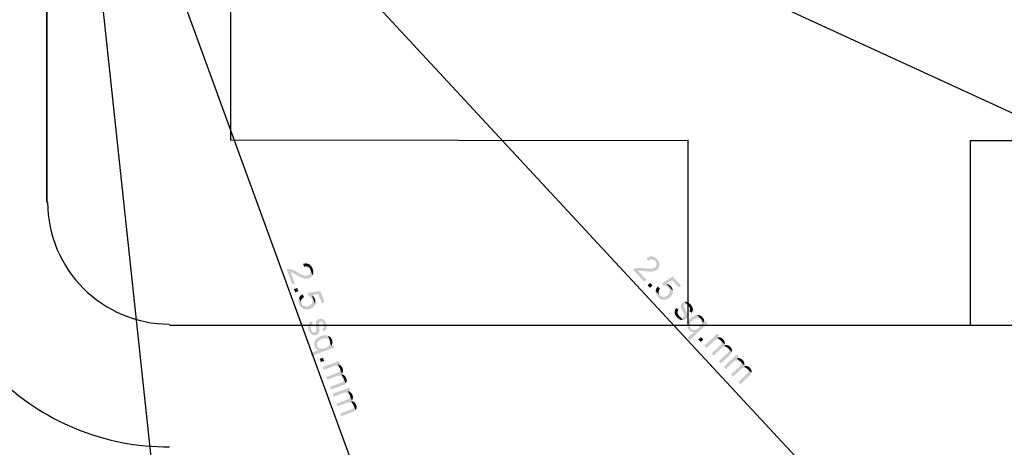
# Model space of a CAD drawing. Header units: millimetres. Extents: x 502444 to 745500, y -417645 to -375189.
# Tile 142 of 208: x 721098 to 725372, y -405923 to -404066. Entities that reach past the tile are written whole.
import ezdxf

# ---------------------------------------------------------------- set-up
doc = ezdxf.new("R2010")
doc.units = ezdxf.units.MM
doc.layers.add('PDF2_Geometry', color=7, linetype='Continuous')
doc.layers.add('PDF2_Solid Fills', color=7, linetype='Continuous')

msp = doc.modelspace()

# ---------------------------------------------------------------- hatches: boundary and pattern name
at = {"layer": 'PDF2_Solid Fills', "lineweight": 25, "transparency": 33554559}
for points in [[(723864.64569, -405105.99799), (723863.5629, -405104.87153), (723861.56475, -405102.95618), (723859.54113, -405101.21736), (723857.4902, -405099.65505), (723855.41198, -405098.27109), (723853.30646, -405097.06547), (723851.17365, -405096.03546), (723849.01354, -405095.1847), (723846.82613, -405094.51137), (723844.61325, -405094.01365), (723842.37124, -405093.69518), (723841.21748, -405093.60784), (723838.94455, -405093.5769), (723836.6716, -405093.73522), (723834.40048, -405094.08189), (723832.12755, -405094.61692), (723829.85643, -405095.34211), (723827.58531, -405096.25747), (723825.31237, -405097.36028), (723823.04307, -405098.65325), (723820.77195, -405100.13457), (723818.50265, -405101.80516), (723826.6845, -405112.56386), (723828.78092, -405110.78318), (723830.92829, -405109.26637), (723833.10296, -405108.03891), (723835.30493, -405107.10171), (723837.5342, -405106.45476), (723839.78894, -405106.09535), (723842.06916, -405106.02529), (723843.8471, -405106.16815), (723846.13279, -405106.61127), (723848.35113, -405107.34556), (723850.50032, -405108.3692), (723852.58218, -405109.68492), (723854.59489, -405111.2909), (723856.54208, -405113.18714), (723874.91122, -405132.05218), (723875.02951, -405129.5281), (723874.99493, -405127.8648), (723874.78747, -405125.58913), (723874.39622, -405123.33257), (723873.82116, -405121.09603), (723873.06229, -405118.87859), (723872.11964, -405116.68299), (723870.99318, -405114.50559), (723869.68109, -405112.34912), (723868.18703, -405110.21085), (723866.50917, -405108.09441)], [(722369.00778, -405175.68752), (722359.38828, -405151.17472), (722359.7941, -405152.34758), (722360.4747, -405154.8853), (722360.8605, -405157.36206), (722360.9515, -405159.77785), (722360.74767, -405162.12905), (722360.24905, -405164.42018), (722359.45561, -405166.64854), (722358.31277, -405168.8505), (722356.92244, -405170.84501), (722355.29917, -405172.59567), (722353.44479, -405174.10429), (722351.35565, -405175.36996), (722349.03358, -405176.3927), (722347.14462, -405176.97868), (722344.96084, -405177.40087), (722342.65333, -405177.59832), (722340.22025, -405177.56738), (722337.66706, -405177.30988), (722334.99194, -405176.82581), (722332.19126, -405176.11427), (722330.61166, -405175.63202), (722328.91196, -405175.04513), (722327.10125, -405174.35997), (722325.1759, -405173.57199), (722323.14318, -405172.68302), (722320.9958, -405171.69395), (722318.73742, -405170.60389), (722316.36985, -405169.41191), (722313.88581, -405168.11985), (722311.29441, -405166.72679), (722308.58835, -405165.23182), (722305.77311, -405163.63767), (722302.84504, -405161.94161), (722301.9133, -405161.39839), (722299.32008, -405159.91434), (722296.81784, -405158.52674), (722294.40296, -405157.2374), (722292.07724, -405156.0427), (722289.8407, -405154.94627), (722287.69332, -405153.94446), (722285.6333, -405153.04093), (722283.66427, -405152.23202), (722281.78441, -405151.52139), (722280.09017, -405150.92631), (722277.55154, -405150.13833), (722275.05658, -405149.49321), (722272.60166, -405148.98822), (722270.18859, -405148.62698), (722267.81739, -405148.40588), (722265.48803, -405148.32763), (722263.72282, -405148.37403), (722261.25152, -405148.66429), (722258.8239, -405149.22388), (722256.43813, -405150.04734), (722280.87815, -405216.09635), (722292.6705, -405211.73427), (722274.53611, -405162.72594), (722275.89369, -405163.02166), (722278.24489, -405163.65677), (722280.65977, -405164.46204), (722283.13289, -405165.43473), (722283.1529, -405165.44292), (722284.40129, -405166.01524), (722285.92811, -405166.7641), (722287.73336, -405167.68947), (722289.81704, -405168.79227), (722292.17551, -405170.07159), (722294.81423, -405171.52835), (722297.72956, -405173.16163), (722300.92332, -405174.97234), (722303.67305, -405176.51553), (722306.4246, -405178.03598), (722309.04876, -405179.45907), (722311.54736, -405180.78844), (722313.92221, -405182.02136), (722316.16967, -405183.15965), (722318.29157, -405184.20149), (722320.2879, -405185.14779), (722322.15866, -405185.99855), (722323.90385, -405186.75559), (722325.52166, -405187.41527), (722326.21137, -405187.67732), (722328.85919, -405188.61271), (722331.41784, -405189.39795), (722333.88186, -405190.03033), (722336.25671, -405190.50985), (722338.53693, -405190.83742), (722340.72797, -405191.01303), (722341.15745, -405191.02941), (722343.71792, -405191.02395), (722346.22379, -405190.82832), (722348.67871, -405190.44343), (722351.07904, -405189.86837), (722353.42659, -405189.10405), (722354.92065, -405188.51079), (722357.20451, -405187.43529), (722359.33915, -405186.20965), (722361.32455, -405184.83296), (722363.15892, -405183.30432), (722364.8477, -405181.62646), (722366.3818, -405179.79756), (722367.77031, -405177.81851)], [(722369.64654, -405147.69069), (722369.08422, -405146.23303), (722367.98687, -405143.69257), (722366.7949, -405141.30499), (722365.51011, -405139.06936), (722364.1307, -405136.98931), (722362.65665, -405135.06032), (722361.0898, -405133.2851), (722359.43014, -405131.66274), (722357.67402, -405130.19506), (722355.82692, -405128.87934), (722353.88518, -405127.71649), (722352.85517, -405127.18783), (722350.77149, -405126.27702), (722348.61502, -405125.54272), (722346.38576, -405124.98131), (722344.08552, -405124.59461), (722341.71067, -405124.3826), (722339.26121, -405124.34529), (722336.73896, -405124.48087), (722334.14391, -405124.79205), (722331.47789, -405125.27885), (722328.73726, -405125.93853), (722332.10755, -405139.0275), (722334.72989, -405138.19858), (722337.29945, -405137.63353), (722339.77985, -405137.34509), (722342.17472, -405137.33508), (722344.4786, -405137.60077), (722346.69694, -405138.14398), (722348.8243, -405138.96472), (722350.40753, -405139.78545), (722352.3438, -405141.08024), (722354.10356, -405142.61616), (722355.68861, -405144.39411), (722357.09714, -405146.41319), (722358.33097, -405148.67339), (722359.38828, -405151.17472), (722369.00778, -405175.68752), (722370.09603, -405173.4073), (722370.70748, -405171.85864), (722371.39901, -405169.68125), (722371.91401, -405167.44925), (722372.25068, -405165.16449), (722372.41082, -405162.82785), (722372.39262, -405160.43753), (722372.19791, -405157.99353), (722371.82484, -405155.49767), (722371.27708, -405152.94812), (722370.54916, -405150.34579)], [(723874.91122, -405132.05218), (723856.54208, -405113.18714), (723857.36828, -405114.10887), (723858.98062, -405116.18528), (723860.29635, -405118.319), (723861.31726, -405120.51096), (723862.04154, -405122.75751), (723862.47102, -405125.06139), (723862.60204, -405127.4235), (723862.40368, -405129.89571), (723861.89414, -405132.27328), (723861.07886, -405134.51711), (723859.9524, -405136.62535), (723858.5184, -405138.60258), (723856.77502, -405140.44604), (723855.26094, -405141.71717), (723853.41019, -405142.95464), (723851.35927, -405144.03106), (723849.10635, -405144.9446), (723846.65325, -405145.698), (723843.99815, -405146.28762), (723841.14105, -405146.71892), (723839.49777, -405146.88543), (723837.70344, -405147.00553), (723835.76716, -405147.07469), (723833.69076, -405147.09289), (723831.4706, -405147.06286), (723829.10848, -405146.9837), (723826.60261, -405146.85358), (723823.95843, -405146.67342), (723821.16866, -405146.44504), (723818.23695, -405146.16569), (723815.16694, -405145.83722), (723811.95134, -405145.45961), (723808.5938, -405145.03013), (723807.52557, -405144.89092), (723804.5611, -405144.52696), (723801.71674, -405144.22032), (723798.98885, -405143.96646), (723796.38289, -405143.7681), (723793.89703, -405143.62342), (723791.52764, -405143.53334), (723789.27836, -405143.49786), (723787.151, -405143.51605), (723785.14012, -405143.58976), (723783.34942, -405143.69713), (723780.70525, -405143.95554), (723778.15387, -405144.32769), (723775.69531, -405144.8154), (723773.33139, -405145.41684), (723771.06027, -405146.13294), (723768.88195, -405146.96368), (723767.26961, -405147.68978), (723765.10586, -405148.91724), (723763.08587, -405150.37309), (723761.20783, -405152.05823), (723809.34538, -405203.46597), (723818.52449, -405194.87284), (723782.8053, -405156.72786), (723784.17198, -405156.47308), (723786.58322, -405156.14825), (723789.12003, -405155.95444), (723791.78059, -405155.89257), (723791.80061, -405155.89257), (723793.17457, -405155.93442), (723794.87245, -405156.03269), (723796.89425, -405156.18646), (723799.24181, -405156.39574), (723801.9151, -405156.66052), (723804.90868, -405156.9799), (723808.23165, -405157.3566), (723811.87673, -405157.78699), (723815.01044, -405158.14367), (723818.13505, -405158.47851), (723821.10679, -405158.77423), (723823.92567, -405159.02809), (723826.59169, -405159.24647), (723829.10485, -405159.4239), (723831.46331, -405159.5613), (723833.67256, -405159.65957), (723835.72712, -405159.71962), (723837.627, -405159.73964), (723839.37584, -405159.72053), (723840.11104, -405159.69596), (723842.91719, -405159.53127), (723845.57774, -405159.26194), (723848.09454, -405158.88979), (723850.46939, -405158.413), (723852.69865, -405157.82975), (723854.78415, -405157.14186), (723855.19179, -405156.99082), (723857.54662, -405155.99265), (723859.78316, -405154.84072), (723861.89414, -405153.535), (723863.88501, -405152.07279), (723865.75395, -405150.45862), (723866.90043, -405149.33398), (723868.58921, -405147.45685), (723870.08145, -405145.49873), (723871.37715, -405143.46055), (723872.47632, -405141.34138), (723873.37894, -405139.13942), (723874.08685, -405136.85829), (723874.59639, -405134.49618)], [(723968.78417, -405219.97344), (723932.56818, -405181.29799), (723885.55891, -405211.1674), (723892.78901, -405221.22638), (723893.92821, -405221.04168), (723896.33581, -405220.85969), (723898.76889, -405220.94886), (723901.2311, -405221.31009), (723903.71877, -405221.94521), (723905.56224, -405222.62764), (723907.72781, -405223.68858), (723909.78601, -405224.99338), (723911.73866, -405226.54295), (723913.58759, -405228.33819), (723933.27608, -405249.17408), (723933.44715, -405246.78194), (723933.46717, -405244.85932), (723933.3416, -405242.40621), (723905.76606, -405212.85982), (723930.59551, -405197.48063), (723959.65784, -405228.51744)], [(722288.29386, -405236.13607), (722302.26816, -405230.96599), (722307.43823, -405244.93939), (722293.46394, -405250.10946)], [(723823.95115, -405219.06354), (723834.82814, -405208.88081), (723845.01178, -405219.75689), (723834.13479, -405229.93962)], [(723933.27608, -405249.17408), (723913.58759, -405228.33819), (723914.48475, -405229.34), (723916.07708, -405231.37636), (723917.40736, -405233.47096), (723918.47923, -405235.62288), (723919.28723, -405237.83213), (723919.83135, -405240.09779), (723920.11888, -405242.42077), (723920.14254, -405244.80199), (723919.94053, -405246.82289), (723919.48195, -405249.0385), (723918.77404, -405251.21135), (723917.81864, -405253.34235), (723916.61393, -405255.42967), (723915.16536, -405257.47422), (723913.46748, -405259.47601), (723911.52029, -405261.43412), (723910.69773, -405262.18388), (723908.62497, -405263.89632), (723906.52128, -405265.38401), (723904.38664, -405266.64514), (723902.22107, -405267.68152), (723900.02456, -405268.49315), (723897.79894, -405269.07913), (723895.54056, -405269.43945), (723893.25488, -405269.57412), (723892.10658, -405269.56047), (723889.6189, -405269.34755), (723887.24588, -405268.88077), (723884.99113, -405268.16286), (723882.85104, -405267.1929), (723880.82559, -405265.9709), (723878.91844, -405264.49685), (723877.12411, -405262.76986), (723859.03886, -405244.8493), (723859.02066, -405247.26237), (723859.07344, -405248.43433), (723859.30637, -405250.73729), (723859.71765, -405253.01023), (723860.3018, -405255.25314), (723861.05884, -405257.46603), (723861.99241, -405259.64889), (723863.10067, -405261.80263), (723864.38, -405263.92725), (723865.83766, -405266.02276), (723867.46821, -405268.08643), (723869.27164, -405270.12097), (723869.75935, -405270.63507), (723871.62465, -405272.46216), (723873.53908, -405274.12728), (723875.50266, -405275.62862), (723877.51718, -405276.968), (723879.57721, -405278.14359), (723881.68818, -405279.15813), (723883.85012, -405280.01071), (723886.05936, -405280.69951), (723888.31774, -405281.22544), (723890.62526, -405281.5894), (723892.98191, -405281.79049), (723895.38769, -405281.8287), (723897.84444, -405281.70496), (723900.25568, -405281.44382), (723902.63235, -405281.03436), (723904.95988, -405280.47932), (723907.2401, -405279.77687), (723909.47118, -405278.92884), (723911.65677, -405277.93614), (723913.79141, -405276.79602), (723915.88236, -405275.50851), (723917.92237, -405274.07632), (723919.91324, -405272.49764), (723921.85861, -405270.77155), (723922.35906, -405270.2984), (723924.20253, -405268.41581), (723925.88039, -405266.48136), (723927.38901, -405264.49595), (723928.73021, -405262.45958), (723929.90762, -405260.37317), (723930.91397, -405258.2349), (723931.75473, -405256.04658), (723932.42988, -405253.8064), (723932.93578, -405251.51617)], [(723877.81199, -405234.05057), (723867.57376, -405224.81777), (723867.38814, -405225.0316), (723865.73393, -405227.06433), (723864.25989, -405229.14073), (723862.96782, -405231.25807), (723861.85774, -405233.41727), (723860.93146, -405235.61924), (723860.18534, -405237.86397), (723859.6212, -405240.14965), (723859.23722, -405242.47901), (723859.03886, -405244.8493), (723877.12411, -405262.76986), (723877.09863, -405262.74165), (723875.46444, -405260.78536), (723874.12506, -405258.7317), (723873.07867, -405256.57887), (723872.32528, -405254.32959), (723871.86486, -405251.9784), (723871.69744, -405249.53167), (723871.77205, -405247.48439), (723872.11053, -405245.29334), (723872.71653, -405243.08136), (723873.59004, -405240.8521), (723874.72924, -405238.60373), (723876.13777, -405236.33624)], [(723924.40816, -405222.98614), (723923.10336, -405221.66951), (723921.32177, -405220.09083), (723919.43099, -405218.64772), (723917.42738, -405217.3411), (723915.31459, -405216.17096), (723913.0926, -405215.14004), (723910.75961, -405214.24196), (723908.31743, -405213.48401), (723905.76606, -405212.85982), (723933.3416, -405242.40621), (723933.03951, -405240.01226), (723932.56818, -405237.67745), (723931.92215, -405235.40087), (723931.10324, -405233.18434), (723930.10962, -405231.02605), (723928.94494, -405228.92872), (723927.60557, -405226.88871), (723926.0933, -405224.90694)], [(722377.38981, -405306.27236), (722367.32082, -405279.43293), (722367.76121, -405280.70588), (722368.44, -405283.20084), (722368.85128, -405285.64666), (722369.00414, -405288.04426), (722368.89313, -405290.39363), (722368.51825, -405292.69477), (722367.8795, -405294.94679), (722366.9787, -405297.15057), (722366.00874, -405298.93671), (722364.72577, -405300.8002), (722363.23171, -405302.52901), (722361.52473, -405304.12226), (722359.60848, -405305.57992), (722357.47748, -405306.9011), (722355.13539, -405308.08853), (722352.58402, -405309.13946), (722351.53399, -405309.51253), (722348.95896, -405310.28685), (722346.44217, -405310.8428), (722343.98361, -405311.17856), (722341.58692, -405311.29321), (722339.24847, -405311.19039), (722336.97007, -405310.86737), (722334.7499, -405310.32507), (722332.58797, -405309.56257), (722331.53613, -405309.10398), (722329.32688, -405307.94203), (722327.31963, -405306.59446), (722325.51802, -405305.05764), (722323.92205, -405303.33428), (722322.5299, -405301.42257), (722321.34156, -405299.32433), (722320.35887, -405297.03775), (722310.63746, -405273.50763), (722309.68388, -405275.72416), (722309.27806, -405276.82514), (722308.60291, -405279.03894), (722308.09882, -405281.29186), (722307.76762, -405283.58664), (722307.6093, -405285.92054), (722307.62204, -405288.29448), (722307.80584, -405290.70936), (722308.16434, -405293.16428), (722308.6939, -405295.65924), (722309.39635, -405298.19514), (722310.26986, -405300.77017), (722310.52099, -405301.43076), (722311.5328, -405303.83928), (722312.65198, -405306.11586), (722313.87854, -405308.26141), (722315.21427, -405310.27594), (722316.6592, -405312.15944), (722318.21149, -405313.91282), (722319.87116, -405315.53609), (722321.64183, -405317.02651), (722323.51988, -405318.38772), (722325.50529, -405319.61791), (722327.59988, -405320.71708), (722329.80367, -405321.68522), (722332.11482, -405322.52324), (722334.43872, -405323.21659), (722336.78627, -405323.76071), (722339.14838, -405324.15106), (722341.52323, -405324.38854), (722343.909, -405324.47225), (722346.30751, -405324.4031), (722348.72057, -405324.18017), (722351.14455, -405323.80347), (722353.57945, -405323.27391), (722356.02891, -405322.59057), (722358.49112, -405321.75528), (722359.13533, -405321.51142), (722361.56477, -405320.49051), (722363.85955, -405319.35768), (722366.02148, -405318.11384), (722368.04874, -405316.75718), (722369.94134, -405315.2895), (722371.69746, -405313.70991), (722373.32255, -405312.01749), (722374.81115, -405310.21497), (722376.16873, -405308.29962)], [(722332.12938, -405270.8307), (722326.27324, -405258.35228), (722326.01847, -405258.47693), (722323.70549, -405259.70894), (722321.54174, -405261.05105), (722319.52904, -405262.50235), (722317.66919, -405264.06283), (722315.96039, -405265.73342), (722314.40264, -405267.51319), (722312.99593, -405269.40215), (722311.74026, -405271.40029), (722310.63746, -405273.50763), (722320.35887, -405297.03775), (722320.34613, -405297.00135), (722319.60001, -405294.56554), (722319.15962, -405292.15247), (722319.03041, -405289.76215), (722319.20875, -405287.39641), (722319.69646, -405285.05158), (722320.48989, -405282.73133), (722321.35248, -405280.8733), (722322.51534, -405278.98343), (722323.92933, -405277.18092), (722325.59991, -405275.46484), (722327.52163, -405273.83338), (722329.69994, -405272.28927)], [(722421.4419, -405293.12152), (722403.05638, -405243.43168), (722348.14369, -405252.7409), (722350.90798, -405264.81532), (722352.0308, -405265.08738), (722354.32012, -405265.8517), (722356.52754, -405266.87808), (722358.6549, -405268.16559), (722360.70218, -405269.71606), (722362.13801, -405271.0609), (722363.72124, -405272.87707), (722365.11339, -405274.87795), (722366.31265, -405277.06354), (722367.32082, -405279.43293), (722377.38981, -405306.27236), (722378.47442, -405304.13317), (722379.23874, -405302.36978), (722380.07403, -405300.05863), (722366.11247, -405262.13474), (722394.96369, -405257.58432), (722409.71687, -405297.45812)], [(722379.36976, -405278.6959), (722378.68006, -405276.9771), (722377.65005, -405274.82972), (722376.46535, -405272.76697), (722375.12597, -405270.78611), (722373.63191, -405268.88987), (722371.98317, -405267.07552), (722370.18156, -405265.3458), (722368.22527, -405263.69887), (722366.11247, -405262.13474), (722380.07403, -405300.05863), (722380.72552, -405297.73564), (722381.19503, -405295.39992), (722381.48074, -405293.05237), (722381.58629, -405290.69117), (722381.50804, -405288.31723), (722381.24781, -405285.93055), (722380.80559, -405283.53113), (722380.17776, -405281.11989)], [(723958.10736, -405325.64603), (723947.77813, -405317.59338), (723947.73446, -405317.65343), (723946.18398, -405319.86723), (723944.83914, -405322.08193), (723943.70176, -405324.29846), (723942.76638, -405326.51681), (723942.03482, -405328.73697), (723941.50708, -405330.95896), (723941.18497, -405333.18276), (723941.06668, -405335.40657), (723941.15403, -405337.6331), (723941.16495, -405337.77231), (723941.43064, -405339.77046), (723941.88378, -405341.7859), (723942.52435, -405343.82226), (723943.35054, -405345.87956), (723944.36417, -405347.95414), (723945.56525, -405350.04692), (723946.95376, -405352.16062), (723948.52789, -405354.29344), (723950.28947, -405356.44536), (723952.23848, -405358.6173), (723953.84901, -405360.26059), (723955.71431, -405361.97939), (723957.62329, -405363.54716), (723959.57594, -405364.96479), (723961.57409, -405366.23229), (723963.61591, -405367.34964), (723965.70142, -405368.31597), (723968.04351, -405369.2195), (723970.42746, -405369.90921), (723972.79139, -405370.3587), (723975.13894, -405370.56798), (723977.46829, -405370.53886), (723960.04181, -405351.21341), (723959.71243, -405350.85491), (723957.93266, -405348.74303), (723956.45679, -405346.63478), (723955.28302, -405344.53108), (723954.41133, -405342.43193), (723953.84355, -405340.33824), (723953.57786, -405338.24911), (723953.56148, -405336.58398), (723953.82353, -405334.35017), (723954.40769, -405332.14001), (723955.31578, -405329.95169), (723956.5496, -405327.78703)], [(723984.85489, -405290.88315), (723982.48004, -405291.38087), (723982.17613, -405291.46185), (723979.89592, -405292.2471), (723977.7449, -405293.29713), (723975.72673, -405294.61012), (723973.83596, -405296.18698), (723972.94607, -405297.06686), (723971.3774, -405298.93034), (723970.07805, -405300.93395), (723969.04804, -405303.07678), (723968.28918, -405305.36245), (723967.91066, -405306.97116), (723967.64315, -405309.28323), (723967.68319, -405311.64807), (723968.03259, -405314.06477), (723968.69136, -405316.53334), (723968.95523, -405317.34225), (723969.53575, -405318.91911), (723970.26003, -405320.6916), (723971.13172, -405322.65517), (723972.15082, -405324.81529), (723973.31549, -405327.16739), (723974.62575, -405329.71512), (723976.0816, -405332.45666), (723977.68667, -405335.3911), (723979.06426, -405337.91699), (723980.53831, -405340.74224), (723981.72846, -405343.18078), (723982.63291, -405345.23352), (723983.25346, -405346.90229), (723983.59194, -405348.18252), (723983.73571, -405349.56194), (723983.50277, -405351.86945), (723982.63473, -405353.93675), (723981.12974, -405355.76202), (723980.77124, -405356.08322), (723978.89502, -405357.36436), (723976.7895, -405358.18419), (723974.45287, -405358.5436), (723971.88876, -405358.44078), (723970.12901, -405358.10229), (723968.16726, -405357.40349), (723966.17638, -405356.36529), (723964.15822, -405354.98679), (723962.11457, -405353.26979), (723960.04181, -405351.21341), (723977.46829, -405370.53886), (723979.77763, -405370.26953), (723980.78944, -405370.07481), (723983.16975, -405369.43969), (723985.41539, -405368.57711), (723987.52273, -405367.48795), (723989.49358, -405366.17405), (723991.32794, -405364.63359), (723992.99671, -405362.92751), (723994.55446, -405360.97031), (723995.80103, -405358.94669), (723996.73823, -405356.85755), (723997.36425, -405354.7038), (723997.6172, -405353.26343), (723997.78826, -405350.91405), (723997.66633, -405348.54194), (723997.2496, -405346.14525), (723996.54351, -405343.724), (723996.37609, -405343.28269), (723995.76645, -405341.76406), (723995.01852, -405340.04252), (723994.13409, -405338.11626), (723993.11682, -405335.98799), (723991.96124, -405333.65591), (723990.671, -405331.11819), (723989.24426, -405328.37938), (723987.68287, -405325.43584), (723986.0778, -405322.38766), (723984.63833, -405319.61974), (723983.51733, -405317.41777), (723982.71298, -405315.78358), (723982.22527, -405314.71626), (723981.72846, -405313.25587), (723981.26623, -405310.83643), (723981.34266, -405308.67087), (723981.36814, -405308.52346), (723982.13428, -405306.25598), (723983.59376, -405304.37521), (723984.46909, -405303.66184), (723986.4454, -405302.67642), (723988.72926, -405302.26059), (723991.31885, -405302.418), (723992.33976, -405302.64366), (723994.15592, -405303.32427), (723996.05945, -405304.37703), (723998.04849, -405305.80376), (724000.12489, -405307.60173), (724002.28864, -405309.77185)], [(724009.49508, -405301.73012), (724008.28673, -405300.48628), (724006.46329, -405298.7793), (724004.58706, -405297.22064), (724002.65989, -405295.8121), (724000.68176, -405294.55007), (723998.7109, -405293.47365), (723996.37973, -405292.38723), (723994.19414, -405291.58924), (723992.15596, -405291.08242), (723992.08316, -405291.06696), (723989.65736, -405290.72665), (723987.24794, -405290.6666), (723984.85489, -405290.88315), (724002.28864, -405309.77185), (724002.72722, -405310.24955), (724004.4706, -405312.37053), (724005.86457, -405314.47696), (724006.90732, -405316.56792), (724007.60066, -405318.64341), (724007.94461, -405320.70525), (724007.97918, -405321.94454), (724007.73533, -405324.22749), (724007.08748, -405326.45038), (724006.03563, -405328.61595), (724004.57978, -405330.72329), (724014.59782, -405338.86875), (724015.15832, -405338.12172), (724016.68332, -405335.89609), (724017.95719, -405333.7105), (724018.97992, -405331.56131), (724019.75152, -405329.45215), (724020.27198, -405327.38304), (724020.33567, -405327.01634), (724020.53222, -405324.8535), (724020.4485, -405322.58966), (724020.08454, -405320.22391), (724019.44033, -405317.75898), (724018.51405, -405315.19032), (724017.89168, -405313.77178), (724016.87258, -405311.7427), (724015.69881, -405309.72271), (724014.37581, -405307.71182), (724012.89994, -405305.70913), (724011.27304, -405303.71553)], [(722408.76148, -405364.71456), (722406.37753, -405364.25142), (722406.06816, -405364.20957), (722403.66055, -405364.04942), (722401.27115, -405364.18318), (722398.90176, -405364.60993), (722396.54693, -405365.33148), (722395.38771, -405365.79826), (722393.2185, -405366.90743), (722391.24401, -405368.24954), (722389.46242, -405369.8264), (722387.87555, -405371.63802), (722386.90377, -405372.97376), (722385.76093, -405375.00194), (722384.88014, -405377.19662), (722384.26505, -405379.56056), (722383.91565, -405382.09191), (722383.84649, -405382.93903), (722383.76824, -405384.6178), (722383.75004, -405386.53224), (722383.7919, -405388.68052), (722383.89381, -405391.06629), (722384.05395, -405393.68681), (722384.27415, -405396.543), (722384.55622, -405399.63485), (722384.8947, -405402.96146), (722385.18769, -405405.82402), (722385.44974, -405408.99867), (722385.59897, -405411.70836), (722385.639, -405413.95219), (722385.56439, -405415.73014), (722385.37877, -405417.04131), (722384.97659, -405418.36886), (722383.86651, -405420.40613), (722382.26508, -405421.97481), (722380.17048, -405423.07488), (722379.71735, -405423.23139), (722377.48991, -405423.68452), (722375.2297, -405423.62446), (722372.93856, -405423.04941), (722370.61467, -405421.96116), (722369.12425, -405420.96664), (722367.58469, -405419.56174), (722366.15251, -405417.83292), (722364.82768, -405415.78109), (722363.60841, -405413.40533), (722362.49651, -405410.70565), (722371.06598, -405435.27578), (722373.29889, -405435.92363), (722374.30706, -405436.13564), (722376.74924, -405436.4723), (722379.15139, -405436.54783), (722381.51896, -405436.3613), (722383.84285, -405435.91453), (722386.13217, -405435.20572), (722388.33232, -405434.27943), (722390.52701, -405433.07927), (722392.45964, -405431.69804), (722394.13386, -405430.13483), (722395.54603, -405428.39145), (722396.33765, -405427.16217), (722397.40588, -405425.06302), (722398.21387, -405422.82921), (722398.75981, -405420.45891), (722399.04552, -405417.95303), (722399.06554, -405417.48079), (722399.09102, -405415.84388), (722399.06918, -405413.96856), (722399.00185, -405411.85122), (722398.8872, -405409.49366), (722398.72706, -405406.89588), (722398.52142, -405404.05789), (722398.27029, -405400.97969), (722397.97002, -405397.66036), (722397.67339, -405394.22911), (722397.42044, -405391.11906), (722397.23846, -405388.65504), (722397.13109, -405386.83614), (722397.09651, -405385.66328), (722397.2057, -405384.12554), (722397.71707, -405381.71612), (722398.62697, -405379.74891), (722398.70704, -405379.62243), (722400.29391, -405377.82901), (722402.36667, -405376.66069), (722403.4531, -405376.34496), (722405.65507, -405376.20119), (722407.92073, -405376.70346), (722410.24826, -405377.85267), (722411.09993, -405378.45593), (722412.5121, -405379.78803), (722413.85512, -405381.49683), (722415.13808, -405383.58142), (722416.35553, -405386.04453), (722417.50747, -405388.88252)], [(722427.26892, -405384.26567), (722426.63563, -405382.64968), (722425.61835, -405380.36946), (722424.49371, -405378.20662), (722423.26352, -405376.15843), (722421.92779, -405374.22943), (722420.53017, -405372.47422), (722418.80135, -405370.56707), (722417.0962, -405368.98565), (722415.41469, -405367.72817), (722415.35282, -405367.68631), (722413.24912, -405366.43246), (722411.0508, -405365.44158), (722408.76148, -405364.71456), (722417.50747, -405388.88252), (722417.72767, -405389.49397), (722418.51018, -405392.12541), (722418.9797, -405394.60581), (722419.13074, -405396.9388), (722418.96514, -405399.12167), (722418.48289, -405401.15348), (722418.0334, -405402.30997), (722416.92331, -405404.31904), (722415.46383, -405406.11701), (722413.65494, -405407.70661), (722411.49665, -405409.0842), (722417.57299, -405420.4762), (722418.37916, -405420.00487), (722420.64664, -405418.54538), (722422.66845, -405417.02311), (722424.44458, -405415.43988), (722425.97322, -405413.79568), (722427.25618, -405412.0878), (722427.45818, -405411.7757), (722428.47727, -405409.85853), (722429.27799, -405407.73937), (722429.86033, -405405.4182), (722430.22065, -405402.89413), (722430.36259, -405400.16897), (722430.33894, -405398.6194), (722430.18607, -405396.35374), (722429.88944, -405394.03803), (722429.44905, -405391.67046), (722428.86671, -405389.25285), (722428.13879, -405386.78428)], [(724039.13065, -405347.99236), (724036.63569, -405348.16978), (724034.11344, -405348.56105), (724031.56389, -405349.16522), (724028.98886, -405349.98504), (724028.13719, -405350.29441), (724025.88973, -405351.20522), (724023.67138, -405352.24979), (724021.48216, -405353.42448), (724019.32386, -405354.73019), (724017.19469, -405356.16875), (724015.09281, -405357.73833), (724013.02187, -405359.43712), (724010.98187, -405361.26967), (724009.10746, -405363.08675), (724007.15845, -405365.14131), (724005.36048, -405367.21771), (724003.71538, -405369.31322), (724002.22495, -405371.43056), (724000.88739, -405373.56793), (723999.7027, -405375.7244), (723998.67269, -405377.90362), (723997.79554, -405380.10195), (723997.07308, -405382.3212), (723996.49984, -405384.56138), (723996.0831, -405386.8225), (723995.82105, -405389.10271), (723995.69548, -405391.14636), (723995.69366, -405393.78144), (723995.87564, -405396.33463), (723996.24143, -405398.80775), (723996.79101, -405401.19989), (723997.52439, -405403.50831), (723998.44157, -405405.73848), (723999.54437, -405407.88586), (724000.82916, -405409.95407), (724002.29956, -405411.94039), (724003.95377, -405413.84482), (724005.35502, -405415.23242), (724007.30586, -405416.85569), (724009.40227, -405418.26695), (724011.64064, -405419.46438), (724014.02095, -405420.4489), (724015.04913, -405420.79102), (724017.63508, -405421.46799), (724020.16097, -405421.86016), (724022.62682, -405421.96571), (724025.03442, -405421.78828), (724012.55054, -405407.28987), (724011.05284, -405405.48189), (724009.76805, -405403.45281), (724008.7799, -405401.28542), (724008.08655, -405398.98063), (724007.68801, -405396.53845), (724007.58792, -405393.95887), (724007.78264, -405391.24463), (724007.88819, -405390.48213), (724008.32495, -405388.41483), (724008.9819, -405386.33661), (724009.86087, -405384.24474), (724010.96367, -405382.14104), (724012.28849, -405380.0246), (724013.83351, -405377.89634), (724015.60054, -405375.75352), (724017.58959, -405373.59977), (724019.79883, -405371.43329), (724020.82339, -405370.49154), (724023.16002, -405368.47611), (724025.4548, -405366.68178), (724027.70772, -405365.10946), (724029.9206, -405363.75916), (724032.09345, -405362.6327), (724034.22445, -405361.72462), (724036.31541, -405361.03946), (724038.36633, -405360.57632), (724040.37358, -405360.33429), (724042.2589, -405360.2797), (724044.84666, -405360.45803), (724047.27975, -405360.94029), (724049.55815, -405361.72917), (724051.68186, -405362.82197), (724053.64907, -405364.21958), (724055.46524, -405365.9211)], [(724062.15485, -405357.96581), (724060.38964, -405356.21242), (724058.44426, -405354.55185), (724056.40062, -405353.06962), (724054.25689, -405351.76845), (724052.01488, -405350.64563), (724049.67097, -405349.70388), (724047.22879, -405348.93956), (724046.45901, -405348.74484), (724044.04231, -405348.28079), (724041.60013, -405348.02875), (724039.13065, -405347.99236), (724055.46524, -405365.9211), (724055.48708, -405365.94475), (724057.00844, -405367.80915), (724058.23863, -405369.82368), (724059.17947, -405371.98833), (724059.8255, -405374.30495), (724068.74619, -405382.65787), (724069.14837, -405380.57419), (724069.45046, -405378.02191), (724069.53053, -405375.53332), (724069.38859, -405373.10934), (724069.02099, -405370.75178), (724068.43501, -405368.45791), (724067.62519, -405366.22955), (724066.58972, -405364.0658), (724065.33406, -405361.96757), (724063.85455, -405359.93393)], [(722370.62559, -405386.38756), (722364.22715, -405374.96099), (722364.16345, -405375.00012), (722361.87778, -405376.43958), (722359.77954, -405377.96003), (722357.86874, -405379.56147), (722356.1472, -405381.24297), (722354.61129, -405383.00727), (722353.26463, -405384.84983), (722352.10541, -405386.77518), (722351.13363, -405388.7797), (722350.35112, -405390.86702), (722350.30744, -405390.99804), (722349.77788, -405392.94342), (722349.41392, -405394.97796), (722349.21374, -405397.1035), (722349.17916, -405399.3182), (722349.31019, -405401.62299), (722349.60499, -405404.01968), (722350.06359, -405406.50553), (722350.6896, -405409.08238), (722351.47758, -405411.74931), (722352.43297, -405414.50541), (722353.281, -405416.6455), (722354.33285, -405418.95211), (722355.48479, -405421.1386), (722356.735, -405423.20227), (722358.0853, -405425.144), (722359.53568, -405426.96563), (722361.08252, -405428.66442), (722362.89141, -405430.40598), (722364.82041, -405431.96464), (722366.82583, -405433.29583), (722368.90769, -405434.39863), (722371.06598, -405435.27578), (722362.49651, -405410.70565), (722362.33091, -405410.24888), (722361.51017, -405407.61198), (722360.96605, -405405.09609), (722360.70036, -405402.70214), (722360.7131, -405400.43011), (722361.00063, -405398.27909), (722361.56477, -405396.2491), (722362.19624, -405394.70954), (722363.30269, -405392.75143), (722364.69848, -405390.93981), (722366.38544, -405389.2756), (722368.35993, -405387.75879)], [(724084.32921, -405384.19924), (724076.2802, -405375.60429), (724068.74619, -405382.65787), (724059.8255, -405374.30495), (724060.18218, -405376.77534), (724060.24769, -405379.39404), (724060.02022, -405382.1647), (724059.77455, -405383.5978), (724059.24134, -405385.66146), (724058.50068, -405387.73695), (724057.5471, -405389.82609), (724056.38606, -405391.92706), (724055.01211, -405394.04167), (724053.42888, -405396.16812), (724051.63455, -405398.30821), (724049.63094, -405400.46104), (724047.41623, -405402.6257), (724047.31796, -405402.7176), (724044.99953, -405404.77854), (724042.71385, -405406.60835), (724040.45729, -405408.20615), (724038.2353, -405409.571), (724036.04244, -405410.70565), (724033.88232, -405411.60827), (724031.75133, -405412.27887), (724029.65491, -405412.71745), (724027.58761, -405412.92581), (724025.77144, -405412.95311), (724023.16184, -405412.74838), (724020.71602, -405412.24884), (724018.43034, -405411.45268), (724016.30844, -405410.3608), (724014.34851, -405408.97228), (724012.55054, -405407.28987), (724025.03442, -405421.78828), (723997.4425, -405447.61772), (724006.38503, -405457.16716)], [(722436.64821, -405438.39675), (722434.27882, -405437.59239), (722431.80206, -405436.97548), (722429.21793, -405436.54509), (722426.52826, -405436.30306), (722425.62199, -405436.25757), (722423.19619, -405436.22663), (722420.74673, -405436.32854), (722418.27361, -405436.56238), (722415.77865, -405436.92999), (722413.2564, -405437.42952), (722410.71231, -405438.06191), (722408.14456, -405438.82532), (722405.55134, -405439.72339), (722403.12189, -405440.67333), (722400.52685, -405441.81162), (722398.06465, -405443.02634), (722395.73711, -405444.32204), (722393.54061, -405445.69418), (722391.47877, -405447.14639), (722389.55159, -405448.67684), (722387.75726, -405450.28464), (722386.09578, -405451.97069), (722384.56896, -405453.73591), (722383.17316, -405455.57937), (722381.91386, -405457.50109), (722380.78558, -405459.50106), (722379.87749, -405461.33724), (722378.85476, -405463.76578), (722378.03221, -405466.18976), (722377.40983, -405468.61101), (722376.98946, -405471.02772), (722376.76926, -405473.44169), (722376.75106, -405475.85294), (722376.93486, -405478.25963), (722377.31702, -405480.6636), (722377.90118, -405483.06484), (722378.68916, -405485.46152), (722379.44074, -405487.28497), (722380.61087, -405489.53789), (722381.99757, -405491.64978), (722383.59536, -405493.62154), (722385.40607, -405495.45226), (722386.22134, -405496.16563), (722388.34324, -405497.79163), (722390.52155, -405499.13191), (722392.75263, -405500.18649), (722395.04013, -405500.95536), (722389.15669, -405482.75183), (722388.47426, -405480.50619), (722388.07754, -405478.13589), (722388.00475, -405475.75467), (722388.25952, -405473.36253), (722388.84186, -405470.95766), (722389.74813, -405468.54004), (722390.98196, -405466.11333), (722391.37321, -405465.45092), (722392.57793, -405463.71573), (722393.9901, -405462.05516), (722395.61337, -405460.46829), (722397.4441, -405458.95512), (722399.4841, -405457.51838), (722401.7352, -405456.15352), (722404.19376, -405454.86419), (722406.8616, -405453.64947), (722409.74053, -405452.50936), (722411.04897, -405452.03894), (722413.98432, -405451.08627), (722416.79593, -405450.32286), (722419.48196, -405449.7478), (722422.04607, -405449.36109), (722424.48461, -405449.16364), (722426.80123, -405449.15363), (722428.9941, -405449.33288), (722431.06322, -405449.69957), (722433.00859, -405450.25644), (722434.76835, -405450.93614), (722437.08314, -405452.10354), (722439.13952, -405453.49206), (722440.93385, -405455.10076), (722442.46795, -405456.93149), (722443.74, -405458.98241), (722444.75363, -405461.25535)], [(722454.00371, -405456.51566), (722453.05741, -405454.21634), (722451.90911, -405451.93066), (722450.59885, -405449.77237), (722449.12844, -405447.74146), (722447.49426, -405445.83703), (722445.70175, -405444.05999), (722443.74546, -405442.40943), (722443.11216, -405441.93173), (722441.06306, -405440.56596), (722438.91023, -405439.38764), (722436.64821, -405438.39675), (722444.75363, -405461.25535), (722444.76455, -405461.28629), (722445.44516, -405463.59381), (722445.79638, -405465.92771), (722445.82368, -405468.28709), (722445.52159, -405470.67468), (722450.50604, -405481.83191), (722451.68346, -405480.06761), (722452.95368, -405477.83107), (722453.99097, -405475.56905), (722454.79897, -405473.27973), (722455.37766, -405470.96312), (722455.72525, -405468.62102), (722455.84172, -405466.25345), (722455.72707, -405463.85859), (722455.38312, -405461.43642), (722454.80989, -405458.98969)], [(724044.52456, -405454.61761), (724055.40155, -405444.43487), (724065.58519, -405455.31095), (724054.7082, -405465.49368)], [(724134.60321, -405437.88811), (724126.60515, -405429.34685), (724070.25664, -405482.09852), (724079.19917, -405491.64796), (724108.43438, -405464.27896), (724109.78831, -405463.03421), (724112.01576, -405461.0943), (724114.14311, -405459.37913), (724116.1722, -405457.89235), (724118.09938, -405456.63122), (724119.92828, -405455.59757), (724121.65528, -405454.79049), (724122.96008, -405454.30187), (724125.37861, -405453.6713), (724127.77893, -405453.40561), (724130.1647, -405453.50297), (724132.53227, -405453.96611), (724133.38758, -405454.2127), (724135.68418, -405455.09621), (724126.69797, -405445.28927)], [(724151.87318, -405453.77867), (724150.39368, -405452.2928), (724148.47378, -405450.6295), (724146.47199, -405449.17729), (724144.39195, -405447.93618), (724142.23184, -405446.90617), (724139.98984, -405446.08726), (724138.91433, -405445.78153), (724136.46305, -405445.2456), (724134.01723, -405444.92804), (724131.57505, -405444.82886), (724129.13469, -405444.94988), (724126.69797, -405445.28927), (724135.68418, -405455.09621), (724137.81881, -405456.25634), (724139.79512, -405457.69308), (724141.60765, -405459.40643), (724158.14606, -405476.07586), (724158.80301, -405473.72831), (724159.15059, -405471.34891), (724159.18699, -405468.94131), (724158.91038, -405466.50459), (724158.39355, -405464.37359), (724157.61286, -405462.23168), (724156.56828, -405460.10159), (724155.26712, -405457.98334), (724153.70027, -405455.87509)], [(722464.27288, -405489.29313), (722460.1856, -405478.25144), (722450.50604, -405481.83191), (722445.52159, -405470.67468), (722444.89194, -405473.08865), (722443.93654, -405475.5281), (722442.65357, -405477.99485), (722441.87105, -405479.22049), (722440.58081, -405480.91655), (722439.09221, -405482.54164), (722437.40343, -405484.09849), (722435.51811, -405485.58436), (722433.43079, -405487.00108), (722431.14693, -405488.34773), (722428.66471, -405489.62524), (722425.98414, -405490.83177), (722423.10156, -405491.96915), (722422.97417, -405492.01647), (722420.03882, -405493.01645), (722417.22176, -405493.81717), (722414.52299, -405494.41497), (722411.94432, -405494.81169), (722409.48394, -405495.00732), (722407.14185, -405495.00186), (722404.91986, -405494.79441), (722402.81435, -405494.38586), (722400.83076, -405493.77622), (722399.14562, -405493.09834), (722396.8199, -405491.89818), (722394.75624, -405490.48783), (722392.96009, -405488.86911), (722391.42599, -405487.0402), (722390.15759, -405485.0002), (722389.15669, -405482.75183), (722395.04013, -405500.95536), (722359.59028, -405514.0689), (722364.1307, -405526.33804)], [(724158.14606, -405476.07586), (724141.60765, -405459.40643), (724143.23455, -405461.35817), (724144.56483, -405463.52283), (724145.40013, -405465.69022), (724145.73861, -405467.85761), (724145.57847, -405470.02592), (724145.31641, -405471.1269), (724144.58849, -405473.07864), (724143.51298, -405475.07315), (724142.09172, -405477.10769), (724140.3265, -405479.18319), (724138.21553, -405481.30144), (724101.60464, -405515.57478), (724110.54535, -405525.12422), (724143.28187, -405494.47685), (724144.77411, -405493.13474), (724147.0052, -405491.33859), (724149.19988, -405489.82633), (724151.35818, -405488.59705), (724153.48371, -405487.65439), (724155.57103, -405486.99562), (724157.62377, -405486.61983), (724159.64012, -405486.53066), (724160.01136, -405486.54704), (724162.41351, -405486.82274), (724164.70828, -405487.40144), (724156.90859, -405478.93387), (724157.17792, -405478.39703)], [(724189.82891, -405508.42021), (724172.80643, -405492.72346), (724173.41788, -405493.40953), (724174.90831, -405495.465), (724175.97835, -405497.62602), (724176.63348, -405499.89351), (724176.87006, -405502.41121), (724176.58617, -405504.80335), (724175.77999, -405507.06355), (724175.25953, -405507.96981), (724174.10031, -405509.6131), (724172.56257, -405511.45019), (724170.6445, -405513.48383), (724168.3479, -405515.714), (724132.85074, -405548.9446), (724141.74413, -405558.44217), (724180.42414, -405522.23073), (724181.83813, -405520.85678), (724183.78533, -405518.77401), (724185.48503, -405516.69397), (724186.93905, -405514.61939), (724188.14922, -405512.54936), (724189.1119, -405510.48388)], [(724183.07196, -405487.09571), (724181.44324, -405485.48154), (724179.63981, -405483.95654), (724177.75084, -405482.61807), (724175.77635, -405481.46432), (724173.71633, -405480.49709), (724171.57078, -405479.71639), (724169.34151, -405479.12131), (724167.0249, -405478.71185), (724164.62457, -405478.48711), (724162.13872, -405478.45071), (724159.56551, -405478.59903), (724156.90859, -405478.93387), (724164.70828, -405487.40144), (724166.89387, -405488.28131), (724168.97209, -405489.46055), (724170.94295, -405490.94187), (724172.80643, -405492.72346), (724189.82891, -405508.42021), (724190.30024, -405506.36292), (724190.52589, -405504.31018), (724190.50406, -405502.23378), (724190.22926, -405500.02817), (724189.6906, -405497.83712), (724188.88988, -405495.66063), (724187.82712, -405493.4987), (724186.50412, -405491.34951), (724184.91907, -405489.21579)], [(722400.27571, -405538.77278), (722414.25002, -405533.60271), (722419.41827, -405547.5761), (722405.44397, -405552.74526)], [(724219.35346, -405528.39624), (724211.35541, -405519.85497), (724155.00689, -405572.60664), (724163.94942, -405582.15608), (724193.18463, -405554.78618), (724194.53857, -405553.54143), (724196.76601, -405551.60242), (724198.89337, -405549.88725), (724200.92245, -405548.40048), (724202.84963, -405547.13935), (724204.67854, -405546.1057), (724206.40553, -405545.2977), (724207.71033, -405544.80999), (724210.12886, -405544.17943), (724212.52919, -405543.91374), (724214.91495, -405544.01019), (724217.28252, -405544.47333), (724218.13783, -405544.71991), (724220.43443, -405545.60434), (724211.44822, -405535.7974)], [(724236.62526, -405544.2868), (724235.14393, -405542.80093), (724233.22404, -405541.13671), (724231.22407, -405539.68633), (724229.14221, -405538.44431), (724226.9821, -405537.41339), (724224.74009, -405536.59447), (724223.66459, -405536.28966), (724221.21331, -405535.75372), (724218.76749, -405535.43526), (724216.32531, -405535.33699), (724213.88494, -405535.458), (724211.44822, -405535.7974), (724220.43443, -405545.60434), (724222.56906, -405546.76356), (724224.54537, -405548.2003), (724226.35972, -405549.91456), (724242.89813, -405566.5849), (724243.55326, -405564.23553), (724243.90085, -405561.85704), (724243.93724, -405559.44943), (724243.66245, -405557.01362), (724243.14563, -405554.88263), (724242.36493, -405552.7398), (724241.32036, -405550.60972), (724240.01738, -405548.49056), (724238.45052, -405546.38322)], [(722489.79386, -405558.27293), (722485.73387, -405547.29949), (722413.33829, -405574.08069), (722417.87871, -405586.34983), (722455.43954, -405572.45469), (722457.17017, -405571.83232), (722459.9745, -405570.90694), (722462.6023, -405570.15172), (722465.0463, -405569.56666), (722467.31378, -405569.15174), (722469.39746, -405568.90788), (722471.30462, -405568.83327), (722472.69677, -405568.88878), (722475.16989, -405569.24455), (722477.48651, -405569.93153), (722479.64662, -405570.94516), (722481.65023, -405572.28909), (722482.34175, -405572.84868), (722484.11607, -405574.55293), (722479.6357, -405562.02992)], [(722496.68912, -405602.60162), (722487.90854, -405580.82399), (722488.6492, -405583.25252), (722489.03682, -405585.76476), (722488.96767, -405588.08593), (722488.43629, -405590.2151), (722487.44995, -405592.15137), (722486.78208, -405593.06492), (722485.35172, -405594.58173), (722483.58832, -405596.003), (722481.49008, -405597.32782), (722479.057, -405598.5571), (722476.28907, -405599.68993), (722429.25251, -405617.08911), (722433.79293, -405629.35916), (722475.85232, -405613.79981), (722477.74856, -405613.14103), (722480.50011, -405612.34942), (722483.11153, -405611.80712), (722485.57737, -405611.5114), (722487.89945, -405611.46499), (722490.0814, -405611.6679), (722492.11776, -405612.1183), (722494.01218, -405612.81711), (722494.34702, -405612.97543), (722496.45436, -405614.16195), (722498.34514, -405615.58413), (722494.43801, -405604.75536), (722494.89479, -405604.36501)], [(722499.55167, -405579.61654), (722498.76188, -405577.67299), (722497.63723, -405575.39368), (722496.35791, -405573.28088), (722494.92208, -405571.32914), (722493.32975, -405569.54209), (722491.58091, -405567.91973), (722490.70559, -405567.22001), (722488.65649, -405565.776), (722486.52367, -405564.53489), (722484.31079, -405563.49669), (722482.01601, -405562.66231), (722479.6357, -405562.02992), (722484.11607, -405574.55293), (722485.63561, -405576.45099), (722486.90037, -405578.54104), (722487.90854, -405580.82399), (722496.68912, -405602.60162), (722498.20501, -405600.69082), (722499.44612, -405598.63262), (722500.41426, -405596.42701), (722501.10397, -405594.07491), (722501.45519, -405591.90934), (722501.56438, -405589.63276), (722501.42789, -405587.26519), (722501.04756, -405584.80572), (722500.42336, -405582.25617)], [(724242.89813, -405566.5849), (724226.35972, -405549.91456), (724227.98481, -405551.86539), (724229.31691, -405554.03187), (724230.15038, -405556.19835), (724230.48887, -405558.36574), (724230.33054, -405560.53404), (724230.06849, -405561.63593), (724229.33875, -405563.58586), (724228.26324, -405565.58037), (724226.84197, -405567.61491), (724225.07676, -405569.69131), (724222.96578, -405571.80866), (724186.3549, -405606.08291), (724195.29743, -405615.63235), (724228.03394, -405584.98497), (724229.52619, -405583.64286), (724231.75727, -405581.84672), (724233.95014, -405580.33446), (724236.11025, -405579.10609), (724238.23397, -405578.1616), (724240.3231, -405577.50374), (724242.37585, -405577.12887), (724244.39219, -405577.03879), (724244.76161, -405577.05516), (724247.16558, -405577.33177), (724249.45854, -405577.90956), (724241.65884, -405569.44109), (724241.93, -405568.90607)], [(724267.82221, -405577.60383), (724266.19531, -405575.99058), (724264.39188, -405574.46558), (724262.50292, -405573.1262), (724260.52843, -405571.97244), (724258.46841, -405571.00521), (724256.32285, -405570.22451), (724254.09177, -405569.62853), (724251.77697, -405569.22089), (724249.37665, -405568.99615), (724246.88897, -405568.95793), (724244.31758, -405569.10715), (724241.65884, -405569.44109), (724249.45854, -405577.90956), (724251.64595, -405578.78944), (724253.72417, -405579.96959), (724255.69502, -405581.45), (724257.5585, -405583.2325), (724274.58098, -405598.92834), (724275.05231, -405596.87105), (724275.27797, -405594.8183), (724275.25613, -405592.7419), (724274.97952, -405590.53539), (724274.44268, -405588.34525), (724273.64014, -405586.16876), (724272.57919, -405584.00683), (724271.25619, -405581.85763), (724269.67114, -405579.72391)], [(722513.35127, -405644.69741), (722503.74633, -405623.62859), (722504.04478, -405624.49754), (722504.61984, -405626.97066), (722504.76906, -405629.37736), (722504.49427, -405631.72127), (722503.73723, -405634.13434), (722502.54707, -405636.22893), (722500.92745, -405637.99961), (722500.09579, -405638.6329), (722498.39064, -405639.69748), (722496.25964, -405640.79574), (722493.70463, -405641.92766), (722490.72197, -405643.09325), (722445.11759, -405659.96377), (722449.63253, -405672.16467), (722499.32784, -405653.78098), (722501.16402, -405653.06306), (722503.76453, -405651.89657), (722506.13937, -405650.6409), (722508.28311, -405649.29151), (722510.20119, -405647.85204), (722511.88997, -405646.31977)], [(722515.39128, -405622.42114), (722514.51595, -405620.30289), (722513.4459, -405618.19828), (722512.22299, -405616.23016), (722510.85086, -405614.40216), (722509.32768, -405612.71156), (722507.65345, -405611.16017), (722505.82637, -405609.7471), (722503.85006, -405608.47141), (722501.7227, -405607.33494), (722499.44612, -405606.33678), (722497.0185, -405605.47692), (722494.43801, -405604.75536), (722498.34514, -405615.58413), (722500.01936, -405617.24106), (722501.47885, -405619.13548), (722502.71996, -405621.26466), (722503.74633, -405623.62859), (722513.35127, -405644.69741), (722514.58328, -405642.98315), (722515.58782, -405641.1779), (722516.37397, -405639.25618), (722516.97451, -405637.11609), (722517.32573, -405634.88773), (722517.4331, -405632.57021), (722517.29297, -405630.16624), (722516.90536, -405627.67311), (722516.27206, -405625.09171)], [(724274.58098, -405598.92834), (724257.5585, -405583.2325), (724258.16996, -405583.91766), (724259.65856, -405585.97222), (724260.73042, -405588.13415), (724261.38556, -405590.40163), (724261.62213, -405592.91933), (724261.33824, -405595.31147), (724260.53207, -405597.57258), (724260.0116, -405598.47794), (724258.85057, -405600.12031), (724257.31465, -405601.95832), (724255.39657, -405603.99195), (724253.09997, -405606.22213), (724217.60281, -405639.45363), (724226.49621, -405648.9503), (724265.17621, -405612.73886), (724266.59021, -405611.3649), (724268.53558, -405609.28122), (724270.2371, -405607.203), (724271.69113, -405605.12751), (724272.9013, -405603.05748), (724273.86398, -405600.992)], [(722532.82139, -405674.5559), (722528.7614, -405663.58246), (722456.36582, -405690.36366), (722460.90624, -405702.6328), (722498.46707, -405688.73766), (722500.1977, -405688.11528), (722503.00203, -405687.18991), (722505.62983, -405686.43469), (722508.07383, -405685.84962), (722510.34131, -405685.43471), (722512.42499, -405685.19085), (722514.33215, -405685.11624), (722515.7243, -405685.17175), (722518.19742, -405685.52752), (722520.51403, -405686.2145), (722522.67415, -405687.22813), (722524.67776, -405688.57206), (722525.36928, -405689.13165), (722527.1436, -405690.8359), (722522.66323, -405678.31289)], [(722539.71664, -405718.88459), (722530.93607, -405697.10695), (722531.67673, -405699.53548), (722532.06435, -405702.04773), (722531.9952, -405704.36889), (722531.46382, -405706.49807), (722530.47748, -405708.43435), (722529.80961, -405709.34789), (722528.37924, -405710.8647), (722526.61585, -405712.28597), (722524.51761, -405713.61079), (722522.08453, -405714.84007), (722519.3166, -405715.9729), (722472.28004, -405733.37208), (722476.82046, -405745.64213), (722518.87985, -405730.08277), (722520.77609, -405729.42401), (722523.52764, -405728.63239), (722526.13906, -405728.09009), (722528.6049, -405727.79437), (722530.92697, -405727.74796), (722533.10892, -405727.95087), (722535.14529, -405728.40127), (722537.03971, -405729.10008), (722537.37455, -405729.2584), (722539.48189, -405730.44491), (722541.37267, -405731.86709), (722537.46554, -405721.03833), (722537.92232, -405720.64798)], [(722542.5792, -405695.89951), (722541.7894, -405693.95596), (722540.66476, -405691.67665), (722539.38544, -405689.56385), (722537.94961, -405687.61211), (722536.35728, -405685.82505), (722534.60844, -405684.2027), (722533.73312, -405683.50298), (722531.68401, -405682.05896), (722529.5512, -405680.81786), (722527.33831, -405679.77966), (722525.04354, -405678.94527), (722522.66323, -405678.31289), (722527.1436, -405690.8359), (722528.66313, -405692.73395), (722529.9279, -405694.824), (722530.93607, -405697.10695), (722539.71664, -405718.88459), (722541.23254, -405716.97379), (722542.47365, -405714.91559), (722543.44179, -405712.70998), (722544.1315, -405710.35788), (722544.48272, -405708.19231), (722544.59191, -405705.91573), (722544.45542, -405703.54816), (722544.07508, -405701.08869), (722543.45089, -405698.53914)], [(722556.3788, -405760.98038), (722546.77386, -405739.91156), (722547.07231, -405740.78051), (722547.64737, -405743.25363), (722547.79659, -405745.66033), (722547.5218, -405748.00424), (722546.76476, -405750.4173), (722545.5746, -405752.5119), (722543.95498, -405754.28258), (722543.12332, -405754.91587), (722541.41816, -405755.98046), (722539.28717, -405757.07871), (722536.73216, -405758.21063), (722533.7495, -405759.37622), (722488.14512, -405776.24674), (722492.66006, -405788.44764), (722542.35537, -405770.06395), (722544.19155, -405769.34603), (722546.79205, -405768.17953), (722549.1669, -405766.92387), (722551.31064, -405765.57448), (722553.22871, -405764.13501), (722554.9175, -405762.60273)], [(722558.4188, -405738.70411), (722557.54348, -405736.58586), (722556.47343, -405734.48125), (722555.25052, -405732.51313), (722553.87839, -405730.68513), (722552.35521, -405728.99453), (722550.68098, -405727.44315), (722548.8539, -405726.03006), (722546.87759, -405724.75438), (722544.75023, -405723.61791), (722542.47365, -405722.61974), (722540.04603, -405721.75988), (722537.46554, -405721.03833), (722541.37267, -405731.86709), (722543.04689, -405733.52403), (722544.50638, -405735.41845), (722545.74749, -405737.54762), (722546.77386, -405739.91156), (722556.3788, -405760.98038), (722557.61081, -405759.26612), (722558.61535, -405757.46087), (722559.4015, -405755.53915), (722560.00204, -405753.39906), (722560.35326, -405751.17071), (722560.46063, -405748.85318), (722560.3205, -405746.44921), (722559.93288, -405743.95608), (722559.29959, -405741.37468)]]:
    msp.add_hatch(color=1, dxfattribs=at).paths.add_polyline_path(points)

# ---------------------------------------------------------------- linework, layer by layer
at = {"layer": 'PDF2_Geometry', "color": 6, "lineweight": 25}
for points in [[(723167.93785, -407709.99784), (721308.18194, -402607.78174), (721885.86163, -408008.1551)], [(726082.42506, -407706.27087), (721356.6325, -402607.78174), (731397.07821, -407221.76533)]]:
    msp.add_lwpolyline(points, dxfattribs=at)
at = {"layer": 'PDF2_Geometry', "color": 251, "lineweight": 25, "true_color": 0x636466}
for points in [[(721215.0078, -402779.22216), (721215.0078, -404858.86905), (721215.0078, -402779.22216), (721431.17181, -402779.22216), (721431.17181, -402760.58733), (721475.8954, -402760.58733), (721475.8954, -402779.22216), (722012.57847, -402779.22216), (722012.57847, -404586.80055), (723999.05121, -404590.52751)], [(725225.22294, -405391.82515), (725225.22294, -404590.52751), (727222.87658, -404590.52751), (727226.60354, -403576.79283), (723320.74344, -403580.5198)], [(723999.05121, -404586.80055), (723999.05121, -405391.82515)], [(721747.9639, -405391.82515), (727345.86645, -405391.82515)]]:
    msp.add_lwpolyline(points, dxfattribs=at)
for centre, radius, start, end in [((721741.9663, -404864.86664), 1056.20467, 179.67464754, 270.32535247), ((721750.08441, -404856.74853), 531.35388, 180.2286553, 269.7713447)]:
    msp.add_arc(centre, radius, start, end, dxfattribs=at)

doc.saveas('drawing.dxf')
